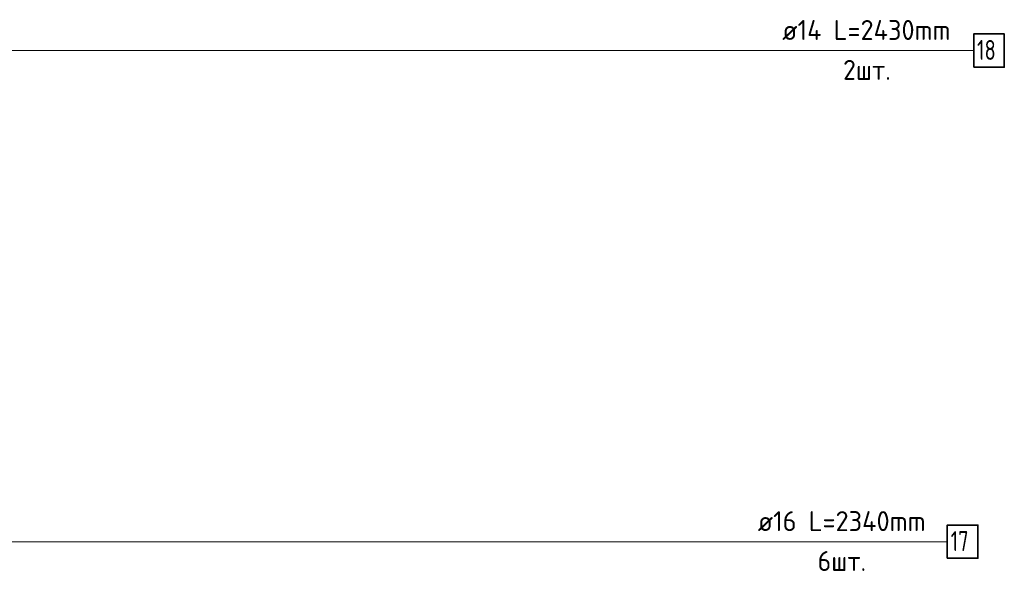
# Model space of a CAD drawing. Header units: millimetres. Extents: x -27380 to 48638, y 46540 to 72525.
# Tile 60 of 106: x 14718 to 16692, y 55522 to 56629. Entities that reach past the tile are written whole.
import ezdxf

# ---------------------------------------------------------------- set-up
doc = ezdxf.new("R2010")
doc.units = ezdxf.units.MM
doc.layers.add('Арм.стержн. вертикальными 2', color=7, linetype='Continuous', lineweight=35, true_color=0x006e00)
doc.layers.add('Арм.стержн.горизонт. 2', color=202, linetype='Continuous', lineweight=35)
doc.styles.add('ISOCPEUR', font='ISOCPEUR')

msp = doc.modelspace()

# ---------------------------------------------------------------- linework, layer by layer
at = {"layer": 'Арм.стержн. вертикальными 2', "color": 7, "linetype": 'Continuous', "lineweight": 13, "transparency": 33554687}
msp.add_line((14657.9, 55581.7), (16577.9, 55581.7), dxfattribs=at)
at = {"layer": 'Арм.стержн. вертикальными 2', "color": 7, "linetype": 'Continuous', "lineweight": 35, "transparency": 33554687}
msp.add_lwpolyline([(16577.9, 55548.4), (16639.2, 55548.4), (16639.2, 55615), (16577.9, 55615), (16577.9, 55548.4)], dxfattribs=at)
at = {"layer": 'Арм.стержн.горизонт. 2', "color": 7, "linetype": 'Continuous', "lineweight": 13, "transparency": 33554687}
msp.add_line((14690.9, 56566.6), (16630.9, 56566.6), dxfattribs=at)
at = {"layer": 'Арм.стержн.горизонт. 2', "color": 7, "linetype": 'Continuous', "lineweight": 35, "transparency": 33554687}
msp.add_lwpolyline([(16630.9, 56533.3), (16692.2, 56533.3), (16692.2, 56600), (16630.9, 56600), (16630.9, 56533.3)], dxfattribs=at)

# ---------------------------------------------------------------- texts
at = {"layer": 'Арм.стержн. вертикальными 2', "color": 7, "linetype": 'Continuous', "lineweight": 25, "transparency": 33554687, "char_height": 40, "attachment_point": 7, "style": 'ISOCPEUR'}
for s, insert, width in [('\\W0.96;ø16 L=2340mm ', (16197.9, 55603), 395.02), ('\\W0.75;17', (16584.6, 55563), 62.971), ('\\W0.94;6шт. ', (16317.9, 55523), 154.838)]:
    msp.add_mtext(s, dxfattribs=dict(at, insert=insert, width=width))
at = {"layer": 'Арм.стержн.горизонт. 2', "color": 7, "linetype": 'Continuous', "lineweight": 25, "transparency": 33554687, "char_height": 40, "attachment_point": 7, "style": 'ISOCPEUR'}
for s, insert, width in [('\\W0.96;ø14 L=2430mm ', (16246.9, 56588), 399.036), ('\\W0.75;18', (16637.5, 56548), 62.971), ('\\W0.94;2шт. ', (16368.9, 56508), 154.838)]:
    msp.add_mtext(s, dxfattribs=dict(at, insert=insert, width=width))

doc.saveas('drawing.dxf')
